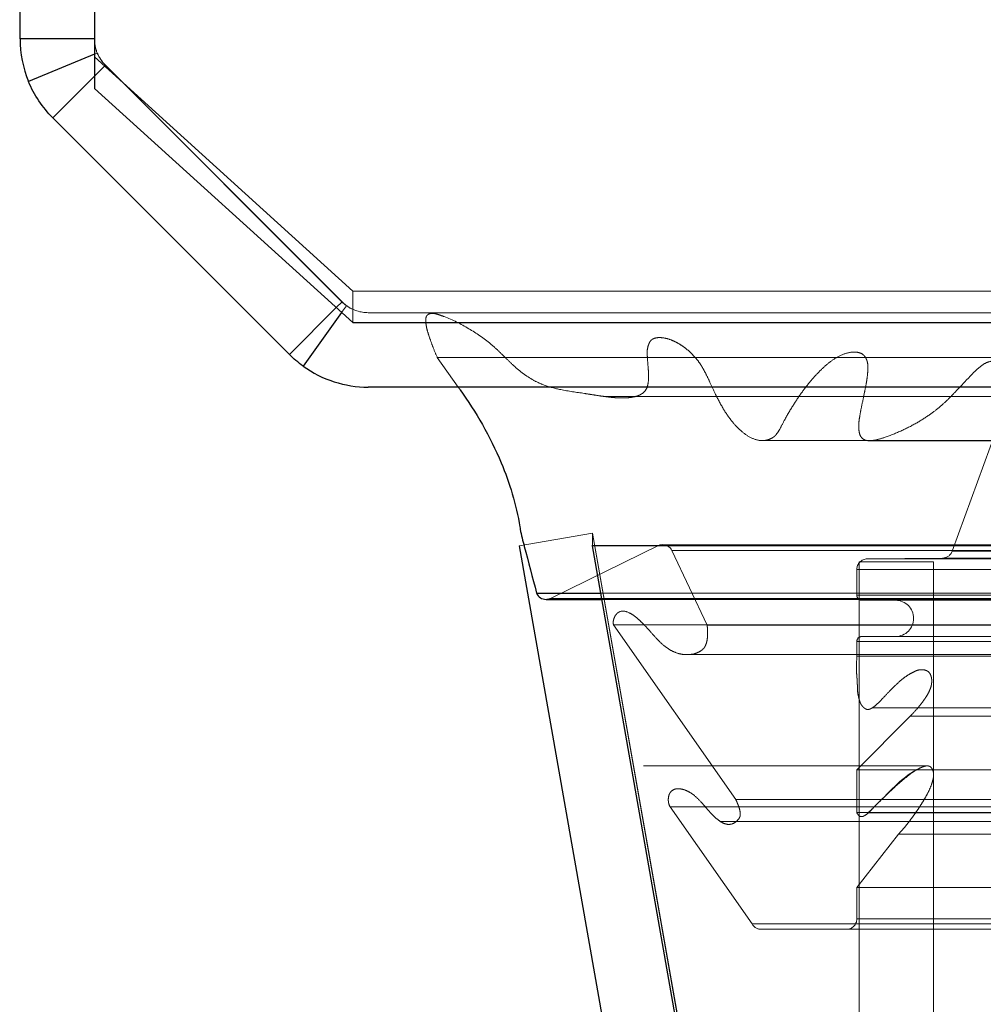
# Model space of a CAD drawing. Header units: inches. Extents: x 0.2 to 10.8, y 0.2 to 8.2.
# Tile 109 of 176: x 3.1298 to 3.1764, y 6.6791 to 6.7267. Entities that reach past the tile are written whole.
import ezdxf

# ---------------------------------------------------------------- set-up
doc = ezdxf.new("R2010")
doc.units = ezdxf.units.IN
doc.header["$MEASUREMENT"] = 0
doc.linetypes.add('HIDDEN', pattern=[0.07500000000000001, 0.05, -0.025])
doc.layers.add('DIMENSIONS', color=140, linetype='Continuous')
doc.styles.add('SLDTEXTSTYLE0', font='TXT', dxfattribs={"width": 0.7})
doc.dimstyles.new('SLDDIMSTYLE1', dxfattribs={"dimtxt": 0.0849609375, "dimasz": 0.13, "dimexe": 0, "dimexo": 0.0625, "dimgap": 0.021240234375, "dimtad": 0, "dimtih": 1, "dimtoh": 1, "dimlfac": 20, "dimrnd": 1e-09, "dimzin": 12, "dimdsep": 46, "dimtxsty": 'SLDTEXTSTYLE0', "dimsah": 1, "dimcen": 0.09, "dimadec": 0, "dimazin": 3, "dimtfac": 1, "dimtmove": 0, "dimatfit": 0, "dimfxl": 0, "dimfrac": 2, "dimtolj": 1, "dimtzin": 12, "dimarcsym": 0})
doc.dimstyles.new('SLDDIMSTYLE2', dxfattribs={"dimtxt": 0.0849609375, "dimasz": 0.13, "dimexe": 0, "dimexo": 0.0625, "dimgap": 0.021240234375, "dimtad": 0, "dimtih": 1, "dimtoh": 1, "dimlfac": 20, "dimrnd": 1e-09, "dimzin": 4, "dimdsep": 46, "dimtxsty": 'SLDTEXTSTYLE0', "dimsah": 1, "dimcen": 0.09, "dimadec": 0, "dimazin": 1, "dimtfac": 1, "dimtofl": 0, "dimtmove": 0, "dimatfit": 3, "dimfxl": 0, "dimfrac": 2, "dimtolj": 1, "dimtzin": 12, "dimarcsym": 0})

# ---------------------------------------------------------------- blocks, each defined once
blk = doc.blocks.new('_D_2')
at = {"layer": 'DIMENSIONS'}
for p, q in [((2.943946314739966, 6.805006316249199), (2.943946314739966, 7.055006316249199)), ((3.088602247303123, 6.805006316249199), (2.818946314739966, 6.805006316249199)), ((3.096671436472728, 6.708973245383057), (2.818946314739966, 6.708973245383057)), ((2.943946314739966, 6.406940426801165), (2.943946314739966, 6.708973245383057)), ((2.427625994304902, 6.406940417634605), (2.399095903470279, 6.406940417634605)), ((2.399095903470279, 6.406940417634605), (2.399095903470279, 6.271909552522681)), ((2.680095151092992, 6.406940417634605), (2.708625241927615, 6.406940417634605)), ((2.708625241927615, 6.406940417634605), (2.708625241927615, 6.271909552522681)), ((2.833285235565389, 6.406940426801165), (2.943946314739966, 6.406940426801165)), ((2.399095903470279, 6.271909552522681), (2.427625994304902, 6.271909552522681)), ((2.708625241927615, 6.271909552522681), (2.680095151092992, 6.271909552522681))]:
    blk.add_line(p, q, dxfattribs=at)
for points in [[(2.943946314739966, 6.805006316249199), (2.963946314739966, 6.935006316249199), (2.923946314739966, 6.935006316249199)], [(2.943946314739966, 6.708973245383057), (2.923946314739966, 6.578973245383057), (2.963946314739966, 6.578973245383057)]]:
    blk.add_solid(points, dxfattribs=at)
at = {"layer": 'DIMENSIONS', "char_height": 0.08333333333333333, "attachment_point": 1, "style": 'SLDTEXTSTYLE0'}
for s, insert in [('1.92', (2.427626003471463, 6.533382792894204)), ('48.8', (2.427625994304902, 6.379331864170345))]:
    blk.add_mtext(s, dxfattribs=dict(at, insert=insert))
blk = doc.blocks.new('_D_3')
at = {"layer": 'DIMENSIONS'}
for p, q in [((3.085225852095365, 7.308973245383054), (2.445205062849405, 7.308973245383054)), ((2.570205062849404, 7.308973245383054), (2.570205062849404, 7.172640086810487)), ((2.408630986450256, 7.018589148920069), (2.380100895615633, 7.018589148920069)), ((2.380100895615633, 7.018589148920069), (2.380100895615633, 6.883558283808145)), ((2.731779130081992, 7.018589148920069), (2.760309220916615, 7.018589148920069)), ((2.760309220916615, 7.018589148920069), (2.760309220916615, 6.883558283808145)), ((2.380100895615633, 6.883558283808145), (2.408630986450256, 6.883558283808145)), ((2.760309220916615, 6.883558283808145), (2.731779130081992, 6.883558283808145)), ((2.570205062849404, 6.708973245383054), (2.570205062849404, 6.864538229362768)), ((3.096671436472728, 6.708973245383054), (2.445205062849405, 6.708973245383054))]:
    blk.add_line(p, q, dxfattribs=at)
for points in [[(2.570205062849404, 7.308973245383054), (2.550205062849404, 7.178973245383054), (2.590205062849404, 7.178973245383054)], [(2.570205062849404, 6.708973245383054), (2.590205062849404, 6.838973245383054), (2.550205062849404, 6.838973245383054)]]:
    blk.add_solid(points, dxfattribs=at)
at = {"layer": 'DIMENSIONS', "char_height": 0.08333333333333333, "attachment_point": 1, "style": 'SLDTEXTSTYLE0'}
for s, insert in [('12.00', (2.408630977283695, 7.145031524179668)), ('304.8', (2.408630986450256, 6.990980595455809))]:
    blk.add_mtext(s, dxfattribs=dict(at, insert=insert))
blk = doc.blocks.new('_D_4')
at = {"layer": 'DIMENSIONS'}
for p, q in [((3.129825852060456, 6.675818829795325), (3.129825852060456, 6.361298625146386)), ((3.210591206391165, 6.631974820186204), (3.210591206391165, 6.361298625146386)), ((3.129825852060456, 6.486298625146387), (2.879825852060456, 6.486298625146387)), ((3.210591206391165, 6.486298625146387), (3.439683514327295, 6.486298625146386)), ((3.554815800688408, 6.486298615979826), (3.526285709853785, 6.486298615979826)), ((3.526285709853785, 6.486298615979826), (3.526285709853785, 6.351267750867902)), ((3.807284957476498, 6.486298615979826), (3.83581504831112, 6.486298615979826)), ((3.83581504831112, 6.486298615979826), (3.83581504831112, 6.351267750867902)), ((3.526285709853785, 6.351267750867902), (3.554815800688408, 6.351267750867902)), ((3.83581504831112, 6.351267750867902), (3.807284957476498, 6.351267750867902))]:
    blk.add_line(p, q, dxfattribs=at)
for points in [[(3.129825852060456, 6.486298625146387), (2.999825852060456, 6.506298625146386), (2.999825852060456, 6.466298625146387)], [(3.210591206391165, 6.486298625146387), (3.340591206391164, 6.466298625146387), (3.340591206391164, 6.506298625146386)]]:
    blk.add_solid(points, dxfattribs=at)
at = {"layer": 'DIMENSIONS', "char_height": 0.08333333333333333, "attachment_point": 1, "style": 'SLDTEXTSTYLE0'}
for s, insert in [('1.62', (3.554815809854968, 6.612740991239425)), ('41.0', (3.554815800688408, 6.458690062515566))]:
    blk.add_mtext(s, dxfattribs=dict(at, insert=insert))

msp = doc.modelspace()

# ---------------------------------------------------------------- linework, layer by layer
at = {"color": 7, "linetype": 'Continuous', "lineweight": 25}
for p, q in [((3.133425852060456, 7.303851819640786), (3.133425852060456, 6.723419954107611)), ((3.129825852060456, 6.725818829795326), (3.129825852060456, 7.303573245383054)), ((3.133425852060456, 6.725818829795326), (3.129825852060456, 6.725818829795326)), ((3.133425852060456, 6.725073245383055), (3.130236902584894, 6.723752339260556)), ((3.133425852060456, 6.724018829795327), (3.131407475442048, 6.72200045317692)), ((3.133425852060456, 6.723419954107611), (3.145925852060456, 6.712091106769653)), ((3.142853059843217, 6.710554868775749), (3.131407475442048, 6.72200045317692)), ((3.145119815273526, 6.712821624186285), (3.142853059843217, 6.710554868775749)), ((3.145382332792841, 6.712583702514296), (3.143515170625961, 6.709991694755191)), ((3.145925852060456, 6.712091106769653), (3.191925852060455, 6.712091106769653)), ((3.190475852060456, 6.708973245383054), (3.146671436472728, 6.708973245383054)), ((3.153963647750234, 6.701291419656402), (3.159414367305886, 6.670378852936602)), ((3.157514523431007, 6.701291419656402), (3.157514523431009, 6.701335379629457)), ((4.902129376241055, 6.701291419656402), (3.157514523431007, 6.701291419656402)), ((3.16296524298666, 6.670378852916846), (3.157514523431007, 6.701291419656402)), ((3.154809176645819, 6.699011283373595), (3.157916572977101, 6.699011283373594)), ((3.155269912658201, 6.698705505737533), (3.157970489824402, 6.698705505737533))]:
    msp.add_line(p, q, dxfattribs=at)
at = {"color": 7, "linetype": 'HIDDEN', "lineweight": 18}
for p, q in [((3.133562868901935, 6.72512999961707), (3.133425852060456, 6.725073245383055)), ((3.145925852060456, 6.713612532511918), (3.133425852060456, 6.724941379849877)), ((3.13395305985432, 6.724546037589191), (3.133425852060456, 6.724018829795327)), ((3.145398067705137, 6.713099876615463), (3.133952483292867, 6.724545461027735)), ((3.145398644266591, 6.713100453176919), (3.13395305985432, 6.724546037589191)), ((3.145925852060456, 6.712091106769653), (3.145925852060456, 6.713612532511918)), ((3.145925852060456, 6.713612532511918), (3.191925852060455, 6.713612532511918)), ((3.145398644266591, 6.713100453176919), (3.145119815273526, 6.712821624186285)), ((3.145619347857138, 6.712912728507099), (3.145382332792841, 6.712583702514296)), ((3.146671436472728, 6.712573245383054), (3.146669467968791, 6.712573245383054)), ((3.190475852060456, 6.712573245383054), (3.146671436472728, 6.712573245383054)), ((3.150007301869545, 6.710402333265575), (3.190475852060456, 6.710402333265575)), ((3.150007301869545, 6.710402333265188), (3.151020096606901, 6.708973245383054)), ((3.170028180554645, 6.710659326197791), (3.170027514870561, 6.710659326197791)), ((4.889617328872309, 6.710659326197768), (3.170028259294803, 6.710659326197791)), ((3.174911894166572, 6.701033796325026), (3.177366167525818, 6.707748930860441)), ((3.153963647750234, 6.701291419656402), (3.157508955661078, 6.701916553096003)), ((3.157508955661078, 6.701916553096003), (3.16295967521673, 6.671003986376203)), ((4.902129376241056, 6.701916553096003), (3.157514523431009, 6.701916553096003)), ((3.157514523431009, 6.701335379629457), (3.157514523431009, 6.701916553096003)), ((3.16296524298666, 6.671003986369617), (3.157514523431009, 6.701916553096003)), ((3.155489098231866, 6.698756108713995), (3.160780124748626, 6.701336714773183)), ((3.160780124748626, 6.701336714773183), (4.898863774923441, 6.70133671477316)), ((4.898737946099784, 6.701352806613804), (3.160905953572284, 6.701352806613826)), ((3.161358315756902, 6.701065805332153), (4.898285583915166, 6.70106580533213)), ((3.161358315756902, 6.701065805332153), (3.163058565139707, 6.697454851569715)), ((3.161358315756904, 6.701065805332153), (4.898285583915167, 6.70106580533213)), ((3.174911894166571, 6.701033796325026), (4.884732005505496, 6.701033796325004)), ((3.174911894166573, 6.701033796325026), (4.884732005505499, 6.701033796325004)), ((3.174013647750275, 6.700516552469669), (3.170413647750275, 6.700516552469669)), ((3.170413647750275, 6.700516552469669), (3.170413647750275, 6.674916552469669)), ((3.170800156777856, 6.700663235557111), (3.174448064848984, 6.700705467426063)), ((3.170800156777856, 6.700663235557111), (4.888843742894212, 6.700663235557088)), ((3.170800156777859, 6.700663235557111), (4.888843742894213, 6.700663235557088)), ((3.174013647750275, 6.700516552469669), (3.174013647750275, 6.674916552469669)), ((3.174448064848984, 6.700705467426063), (4.885195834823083, 6.70070546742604)), ((3.174448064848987, 6.700705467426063), (4.885195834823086, 6.70070546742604)), ((3.170300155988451, 6.700157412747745), (4.889343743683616, 6.700157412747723)), ((3.170300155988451, 6.698913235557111), (3.170300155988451, 6.700157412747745)), ((3.170300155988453, 6.700157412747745), (4.889343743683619, 6.700157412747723)), ((3.157916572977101, 6.699011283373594), (4.901727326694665, 6.699011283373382)), ((3.170300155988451, 6.698913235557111), (4.889343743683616, 6.698913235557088)), ((3.170300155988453, 6.698913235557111), (4.889343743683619, 6.698913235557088)), ((3.155489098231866, 6.698756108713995), (4.904154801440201, 6.698756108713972)), ((3.155489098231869, 6.698756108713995), (4.904154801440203, 6.698756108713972)), ((3.157970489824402, 6.698705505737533), (4.901673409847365, 6.69870550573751)), ((3.170550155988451, 6.698663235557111), (4.889093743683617, 6.698663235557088)), ((4.900322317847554, 6.698042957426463), (3.159314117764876, 6.698042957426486)), ((3.158530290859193, 6.697473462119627), (4.901113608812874, 6.697473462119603)), ((3.158530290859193, 6.697473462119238), (3.164449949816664, 6.689019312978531)), ((3.163058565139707, 6.697454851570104), (4.89658533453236, 6.697454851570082)), ((3.170300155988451, 6.695959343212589), (3.170300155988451, 6.696663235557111)), ((3.170300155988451, 6.696663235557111), (4.889343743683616, 6.696663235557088)), ((3.170300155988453, 6.696663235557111), (4.889343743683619, 6.696663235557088)), ((3.170550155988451, 6.69691323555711), (4.889093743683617, 6.696913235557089)), ((3.162113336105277, 6.696033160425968), (4.897522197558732, 6.696033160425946)), ((3.170300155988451, 6.695959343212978), (4.889343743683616, 6.695959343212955)), ((4.886344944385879, 6.695290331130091), (3.173300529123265, 6.695290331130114)), ((3.171040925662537, 6.693456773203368), (4.888620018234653, 6.693456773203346)), ((3.170300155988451, 6.690456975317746), (3.17287726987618, 6.693051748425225)), ((3.172877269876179, 6.693051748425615), (4.886766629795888, 6.693051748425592)), ((3.172877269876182, 6.693051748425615), (4.886766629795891, 6.693051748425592)), ((3.173764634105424, 6.690647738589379), (3.159985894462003, 6.690647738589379)), ((3.170300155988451, 6.688389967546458), (3.170300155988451, 6.690456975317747)), ((3.170300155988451, 6.690456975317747), (4.889343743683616, 6.690456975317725)), ((4.88588481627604, 6.690647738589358), (3.173764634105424, 6.690647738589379)), ((3.161742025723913, 6.6895439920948), (3.161735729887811, 6.6895439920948)), ((4.897908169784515, 6.689543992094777), (3.16174210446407, 6.6895439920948)), ((3.164449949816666, 6.68901931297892), (4.895193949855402, 6.689019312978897)), ((3.161268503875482, 6.688668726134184), (4.898375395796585, 6.688668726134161)), ((3.161268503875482, 6.688668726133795), (3.165231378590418, 6.68300915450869)), ((3.170300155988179, 6.688389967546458), (4.889343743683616, 6.688389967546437)), ((3.170851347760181, 6.688385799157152), (4.888792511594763, 6.688385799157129)), ((3.163689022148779, 6.687967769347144), (3.163712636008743, 6.687967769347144)), ((3.1637127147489, 6.687967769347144), (4.895954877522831, 6.687967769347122)), ((3.170300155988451, 6.684769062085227), (3.172319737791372, 6.687354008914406)), ((3.172319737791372, 6.687354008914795), (4.887324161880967, 6.687354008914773)), ((3.170300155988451, 6.684769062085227), (4.889343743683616, 6.684769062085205)), ((3.170300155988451, 6.683249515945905), (3.170300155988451, 6.684769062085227)), ((3.170300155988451, 6.683249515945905), (4.889343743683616, 6.683249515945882)), ((3.170300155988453, 6.683249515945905), (4.889343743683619, 6.683249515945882)), ((3.165231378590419, 6.68300915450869), (4.894412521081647, 6.683009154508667)), ((3.165669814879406, 6.682749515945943), (4.893974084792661, 6.682749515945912))]:
    msp.add_line(p, q, dxfattribs=at)
at = {"color": 7, "linetype": 'HIDDEN', "lineweight": 18, "flags": 128}
for points in [[(4.909548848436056, 6.71246392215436), (4.043744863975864, 6.712464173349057), (3.150110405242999, 6.712463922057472)], [(4.898590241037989, 6.711329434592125), (4.043744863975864, 6.711329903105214), (3.161081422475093, 6.711329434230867)], [(3.158146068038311, 6.708511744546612), (3.958643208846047, 6.708513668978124), (4.901493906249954, 6.708511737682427)], [(3.158147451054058, 6.708511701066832), (4.066379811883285, 6.7085118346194), (4.901492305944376, 6.70851170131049)], [(3.165671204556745, 6.706387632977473), (4.015903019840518, 6.706387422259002), (4.893975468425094, 6.706387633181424)], [(3.170931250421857, 6.706376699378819), (4.015903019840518, 6.706376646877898), (4.88871053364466, 6.706376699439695)]]:
    msp.add_lwpolyline(points, dxfattribs=at)
at = {"color": 7, "linetype": 'HIDDEN', "lineweight": 18}
for centre, radius, start, end in [((3.135223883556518, 6.725816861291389), 0.001798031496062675, 180, 225.0000000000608), ((3.146669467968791, 6.714371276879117), 0.001798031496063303, 225.0000000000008, 246.7546438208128), ((3.146671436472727, 6.714373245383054), 0.001799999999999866, 234.2327714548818, 270.0000000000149), ((3.160905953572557, 6.700852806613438), 0.0005000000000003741, 25.2138142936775, 104.5756249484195), ((3.174442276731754, 6.701205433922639), 0.0004999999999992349, 270.6632841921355, 339.9234572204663), ((3.17080601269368, 6.700157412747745), 0.0005058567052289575, 90.66328419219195, 180), ((3.170550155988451, 6.698913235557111), 0.0002500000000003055, 180, 270.0000000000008), ((3.155269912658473, 6.699205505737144), 0.0004999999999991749, 269.9999999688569, 295.9999999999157), ((3.172175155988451, 6.697788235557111), 0.0008750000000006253, 270.0000000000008, 90), ((3.170550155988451, 6.696663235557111), 0.0002500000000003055, 90, 180), ((3.169800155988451, 6.683249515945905), 0.000500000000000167, 270.0000000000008, 0), ((3.165669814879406, 6.683249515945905), 0.000500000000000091, 208.732624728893, 270.0000000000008)]:
    msp.add_arc(centre, radius, start, end, dxfattribs=at)
at = {"color": 7, "linetype": 'Continuous', "lineweight": 25}
for centre, radius, start, end in [((3.146671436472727, 6.714373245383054), 0.005399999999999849, 234.2327714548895, 270.0000000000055), ((3.155269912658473, 6.699205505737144), 0.0005000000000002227, 202.8577603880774, 269.9999999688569)]:
    msp.add_arc(centre, radius, start, end, dxfattribs=at)
for points in [[(3.129825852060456, 6.725818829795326), (3.129825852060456, 6.725110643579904), (3.129965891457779, 6.724406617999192), (3.130236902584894, 6.723752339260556)], [(3.131407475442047, 6.72200045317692), (3.130906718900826, 6.722501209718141), (3.130507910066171, 6.723098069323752), (3.130236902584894, 6.723752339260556)], [(3.143515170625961, 6.709991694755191), (3.143279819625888, 6.710161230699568), (3.143058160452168, 6.710349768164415), (3.142853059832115, 6.710554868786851)]]:
    msp.add_open_spline(points, degree=3, dxfattribs=at)
at = {"color": 7, "linetype": 'HIDDEN', "lineweight": 18}
for points in [[(3.133425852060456, 6.725818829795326), (3.133425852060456, 6.725583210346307), (3.133472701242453, 6.725347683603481), (3.133562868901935, 6.72512999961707)], [(3.13395305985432, 6.724546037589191), (3.133786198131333, 6.724712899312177), (3.1336531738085, 6.724911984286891), (3.133562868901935, 6.72512999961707)], [(3.145619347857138, 6.712912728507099), (3.145540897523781, 6.71296924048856), (3.145467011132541, 6.713032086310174), (3.14539864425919, 6.71310045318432)]]:
    msp.add_open_spline(points, degree=3, dxfattribs=at)
for points, knots in [([(3.177366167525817, 6.70774893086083), (3.177426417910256, 6.707892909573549), (3.177535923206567, 6.708154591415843), (3.177665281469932, 6.70852163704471), (3.177749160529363, 6.708818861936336), (3.17779053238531, 6.709070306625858), (3.177807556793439, 6.70929288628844), (3.177785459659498, 6.709511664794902), (3.177716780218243, 6.709717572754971), (3.177602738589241, 6.709900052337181), (3.177417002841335, 6.710056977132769), (3.177155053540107, 6.710202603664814), (3.176793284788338, 6.710259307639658), (3.17641375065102, 6.710091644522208), (3.176024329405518, 6.709762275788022), (3.175610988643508, 6.709317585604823), (3.175144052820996, 6.708823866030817), (3.174725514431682, 6.708385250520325), (3.174292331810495, 6.707990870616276), (3.173801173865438, 6.707614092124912), (3.173184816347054, 6.707219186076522), (3.172461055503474, 6.706853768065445), (3.171768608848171, 6.70657341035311), (3.171205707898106, 6.70640319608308), (3.170848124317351, 6.706357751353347), (3.170634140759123, 6.706432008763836), (3.170515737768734, 6.706537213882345), (3.170438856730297, 6.706678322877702), (3.170404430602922, 6.706847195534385), (3.170391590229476, 6.707047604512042), (3.17039869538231, 6.7072915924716), (3.17045093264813, 6.707626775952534), (3.170542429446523, 6.708107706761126), (3.170657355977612, 6.708635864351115), (3.170758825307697, 6.709134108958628), (3.170815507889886, 6.709517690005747), (3.170839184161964, 6.709836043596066), (3.170835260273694, 6.710094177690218), (3.170780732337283, 6.710307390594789), (3.170679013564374, 6.710488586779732), (3.170541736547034, 6.710595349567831), (3.170327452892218, 6.710671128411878), (3.169968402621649, 6.710677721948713), (3.169491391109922, 6.710523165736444), (3.168984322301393, 6.710191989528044), (3.168519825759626, 6.709775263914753), (3.168066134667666, 6.709278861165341), (3.167627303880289, 6.708713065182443), (3.167203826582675, 6.708077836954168), (3.166852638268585, 6.707488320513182), (3.166605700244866, 6.70698924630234), (3.166442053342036, 6.706725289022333), (3.166333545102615, 6.706597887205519), (3.166221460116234, 6.706521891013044), (3.166077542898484, 6.706445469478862), (3.16586660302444, 6.706383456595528), (3.165524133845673, 6.70638050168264), (3.165094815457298, 6.706544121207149), (3.16464326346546, 6.706885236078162), (3.164221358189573, 6.707346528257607), (3.163817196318, 6.707936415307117), (3.163482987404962, 6.708582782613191), (3.163217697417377, 6.709168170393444), (3.163014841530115, 6.709588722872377), (3.162858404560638, 6.709883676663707), (3.162701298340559, 6.710138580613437), (3.162509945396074, 6.710383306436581), (3.162267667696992, 6.710643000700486), (3.161996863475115, 6.710876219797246), (3.161707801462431, 6.711071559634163), (3.161409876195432, 6.711226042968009), (3.161109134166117, 6.711333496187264), (3.160797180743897, 6.711379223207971), (3.160543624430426, 6.711360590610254), (3.160364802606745, 6.711264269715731), (3.160274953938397, 6.711145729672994), (3.160210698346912, 6.710993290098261), (3.160170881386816, 6.710819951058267), (3.160150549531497, 6.710660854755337), (3.160168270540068, 6.710464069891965), (3.1601862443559, 6.710170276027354), (3.160219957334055, 6.709803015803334), (3.160235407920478, 6.709434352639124), (3.160207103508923, 6.709139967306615), (3.16013555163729, 6.708870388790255), (3.15991140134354, 6.708623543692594), (3.159578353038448, 6.708497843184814), (3.159179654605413, 6.708447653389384), (3.158768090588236, 6.708448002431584), (3.158359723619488, 6.708482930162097), (3.157949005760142, 6.708537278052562), (3.157536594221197, 6.708601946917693), (3.156878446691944, 6.708708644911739), (3.156085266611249, 6.708806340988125), (3.155279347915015, 6.709018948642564), (3.154715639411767, 6.709263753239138), (3.154304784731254, 6.709518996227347), (3.153940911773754, 6.709795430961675), (3.153598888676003, 6.710102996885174), (3.153267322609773, 6.710433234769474), (3.152928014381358, 6.710763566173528), (3.152369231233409, 6.711268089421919), (3.151518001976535, 6.711832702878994), (3.150653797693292, 6.712278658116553), (3.150085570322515, 6.712475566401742), (3.149882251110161, 6.712533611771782), (3.149737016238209, 6.712541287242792), (3.149627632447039, 6.712523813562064), (3.149537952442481, 6.712475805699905), (3.149460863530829, 6.712383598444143), (3.149445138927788, 6.712189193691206), (3.14946652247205, 6.711946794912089), (3.14953941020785, 6.711649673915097), (3.149652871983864, 6.711304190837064), (3.149809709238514, 6.710875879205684), (3.149937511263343, 6.710569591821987), (3.150007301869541, 6.710402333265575)], [0, 0, 0, 0, 0.008873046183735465, 0.01612679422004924, 0.02174796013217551, 0.02591860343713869, 0.02987558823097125, 0.03354539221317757, 0.03754946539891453, 0.0417996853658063, 0.04628166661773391, 0.05341961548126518, 0.06299658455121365, 0.07323931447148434, 0.0826000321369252, 0.09720883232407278, 0.1117946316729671, 0.1261466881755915, 0.1368719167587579, 0.1507998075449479, 0.1678347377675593, 0.1875614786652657, 0.2086080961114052, 0.221816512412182, 0.2309010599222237, 0.2350736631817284, 0.2384455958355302, 0.2411794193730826, 0.2441498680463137, 0.2477433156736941, 0.2518385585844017, 0.2570824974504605, 0.265901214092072, 0.2782939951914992, 0.2865189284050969, 0.2934388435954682, 0.2991001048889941, 0.3035105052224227, 0.3070474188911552, 0.3109552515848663, 0.3152941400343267, 0.318791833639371, 0.3274070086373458, 0.3420059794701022, 0.3552752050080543, 0.3690496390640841, 0.383320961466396, 0.3981625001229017, 0.4136344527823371, 0.4297745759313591, 0.4393099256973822, 0.4453683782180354, 0.4483669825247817, 0.4505468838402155, 0.4543749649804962, 0.4597943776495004, 0.4667685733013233, 0.480063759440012, 0.4927991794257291, 0.5050022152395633, 0.5198626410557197, 0.5362739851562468, 0.5475829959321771, 0.5565626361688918, 0.5631364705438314, 0.5674049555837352, 0.5747428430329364, 0.5823646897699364, 0.5902860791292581, 0.5985304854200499, 0.6063375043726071, 0.614122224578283, 0.621897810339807, 0.629853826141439, 0.6328975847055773, 0.6359322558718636, 0.6390937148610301, 0.6423157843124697, 0.6455564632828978, 0.6475397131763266, 0.6527937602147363, 0.6612459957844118, 0.6672389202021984, 0.6724199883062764, 0.6768135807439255, 0.6826540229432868, 0.692383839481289, 0.7026450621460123, 0.7128268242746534, 0.7230976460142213, 0.7334361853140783, 0.7438265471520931, 0.7542626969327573, 0.7831951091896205, 0.8037540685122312, 0.8158750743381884, 0.8271342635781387, 0.8374359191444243, 0.8467396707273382, 0.8577644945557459, 0.8680831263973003, 0.8775727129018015, 0.907363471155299, 0.9387904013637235, 0.946285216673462, 0.9513678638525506, 0.9541619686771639, 0.9573459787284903, 0.9596851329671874, 0.9612900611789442, 0.9645195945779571, 0.9694227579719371, 0.9744030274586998, 0.9811009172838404, 0.9896795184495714, 1, 1, 1, 1]), ([(3.163058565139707, 6.697454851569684), (3.163066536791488, 6.697390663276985), (3.163082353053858, 6.697263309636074), (3.163087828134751, 6.697072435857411), (3.163080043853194, 6.696889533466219), (3.163057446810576, 6.696720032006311), (3.163020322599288, 6.696568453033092), (3.162967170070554, 6.696438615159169), (3.162891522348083, 6.696318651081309), (3.162723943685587, 6.696188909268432), (3.162448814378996, 6.696058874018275), (3.16206787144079, 6.696012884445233), (3.161633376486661, 6.696079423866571), (3.161235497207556, 6.696265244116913), (3.16087507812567, 6.696536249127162), (3.160536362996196, 6.696890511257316), (3.160222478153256, 6.697255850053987), (3.159928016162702, 6.697567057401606), (3.159689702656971, 6.69778817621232), (3.159495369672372, 6.697943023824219), (3.159222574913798, 6.698103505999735), (3.158941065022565, 6.698189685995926), (3.158702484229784, 6.69803929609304), (3.158601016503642, 6.697903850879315), (3.158539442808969, 6.697752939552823), (3.158507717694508, 6.697602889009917), (3.158523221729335, 6.697513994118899), (3.158530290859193, 6.697473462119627)], [0, 0, 0, 0, 0.0232215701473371, 0.04607306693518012, 0.06793507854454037, 0.08841304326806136, 0.107370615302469, 0.124965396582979, 0.1417074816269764, 0.1651210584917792, 0.2142228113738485, 0.2883660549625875, 0.3612387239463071, 0.4313950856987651, 0.4999679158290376, 0.5667291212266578, 0.6421483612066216, 0.7038738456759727, 0.7517319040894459, 0.7863485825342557, 0.8174192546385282, 0.8972091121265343, 0.9230384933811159, 0.946589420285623, 0.9676562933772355, 0.9852527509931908, 1, 1, 1, 1]), ([(3.172877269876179, 6.693051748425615), (3.172985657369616, 6.693164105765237), (3.173187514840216, 6.693373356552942), (3.173450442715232, 6.693697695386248), (3.173657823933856, 6.69398827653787), (3.173807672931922, 6.694256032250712), (3.173900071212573, 6.694501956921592), (3.173932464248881, 6.694725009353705), (3.173917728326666, 6.694925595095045), (3.173855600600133, 6.695109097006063), (3.173743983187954, 6.695232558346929), (3.173570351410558, 6.69530564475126), (3.173346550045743, 6.695314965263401), (3.173093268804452, 6.695227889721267), (3.172828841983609, 6.695085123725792), (3.172542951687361, 6.69488823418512), (3.172231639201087, 6.69461749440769), (3.171902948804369, 6.694292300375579), (3.171590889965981, 6.693953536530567), (3.171320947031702, 6.693674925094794), (3.171123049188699, 6.693507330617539), (3.170967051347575, 6.693405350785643), (3.170822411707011, 6.693363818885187), (3.170693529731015, 6.69342047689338), (3.17059714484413, 6.693507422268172), (3.170528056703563, 6.693593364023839), (3.170476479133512, 6.693685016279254), (3.170441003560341, 6.693788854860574), (3.170403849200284, 6.693907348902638), (3.170375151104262, 6.694023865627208), (3.170353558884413, 6.69413508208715), (3.170339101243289, 6.694240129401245), (3.170331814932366, 6.694375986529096), (3.170328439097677, 6.694544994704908), (3.170317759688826, 6.694749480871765), (3.170306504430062, 6.694954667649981), (3.170284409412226, 6.695181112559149), (3.170285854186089, 6.695516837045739), (3.170294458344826, 6.695783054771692), (3.170300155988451, 6.695959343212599)], [0, 0, 0, 0, 0.05461059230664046, 0.1017050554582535, 0.1411586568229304, 0.1734475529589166, 0.1995257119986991, 0.219219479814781, 0.2383100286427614, 0.2563555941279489, 0.275043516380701, 0.2964640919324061, 0.3300968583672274, 0.3645634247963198, 0.4008671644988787, 0.4443196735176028, 0.4937191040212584, 0.5490610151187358, 0.6073173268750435, 0.6521562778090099, 0.6833401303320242, 0.7016403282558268, 0.7234445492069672, 0.7418148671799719, 0.7572078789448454, 0.7691491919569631, 0.7773549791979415, 0.7900634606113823, 0.8024455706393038, 0.8142380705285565, 0.8252373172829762, 0.8354531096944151, 0.8449615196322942, 0.8645434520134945, 0.88413193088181, 0.9037978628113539, 0.9235421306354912, 0.9493698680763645, 1, 1, 1, 1]), ([(3.172319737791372, 6.687354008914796), (3.172380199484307, 6.687418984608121), (3.172500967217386, 6.687548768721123), (3.172674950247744, 6.68775793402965), (3.172843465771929, 6.687972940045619), (3.173006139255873, 6.688191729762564), (3.173163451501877, 6.68841128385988), (3.173315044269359, 6.688633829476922), (3.173460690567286, 6.68886152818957), (3.17361809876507, 6.689123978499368), (3.173772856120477, 6.689409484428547), (3.173903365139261, 6.689706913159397), (3.17398524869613, 6.689964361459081), (3.174022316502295, 6.690174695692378), (3.17400740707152, 6.690344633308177), (3.173962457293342, 6.690489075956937), (3.173881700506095, 6.690601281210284), (3.17375622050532, 6.690664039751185), (3.173604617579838, 6.690647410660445), (3.173461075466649, 6.690596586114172), (3.173141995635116, 6.690453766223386), (3.172578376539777, 6.690037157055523), (3.171923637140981, 6.689439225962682), (3.171389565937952, 6.688914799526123), (3.171072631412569, 6.68859790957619), (3.17086674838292, 6.688379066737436), (3.170698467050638, 6.688254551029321), (3.170571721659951, 6.688194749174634), (3.170467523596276, 6.688197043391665), (3.17039056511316, 6.688254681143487), (3.170335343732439, 6.688320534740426), (3.170310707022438, 6.688369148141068), (3.170300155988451, 6.68838996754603)], [0, 0, 0, 0, 0.03196267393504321, 0.06384306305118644, 0.09557510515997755, 0.1270600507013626, 0.1582197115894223, 0.1891082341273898, 0.2198099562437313, 0.2503837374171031, 0.2921714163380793, 0.3271640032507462, 0.3551312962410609, 0.3760526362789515, 0.390502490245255, 0.4055568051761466, 0.4210712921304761, 0.4381167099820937, 0.4626969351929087, 0.4836345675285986, 0.5007231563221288, 0.6025883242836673, 0.7504184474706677, 0.8305027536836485, 0.8762067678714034, 0.914662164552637, 0.9387349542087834, 0.956317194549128, 0.9703950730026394, 0.9824137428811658, 0.992468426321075, 1, 1, 1, 1]), ([(3.170851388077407, 6.688398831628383), (3.170921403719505, 6.688454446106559), (3.17099996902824, 6.688516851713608), (3.171127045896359, 6.688656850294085), (3.171865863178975, 6.689372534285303), (3.172629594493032, 6.690268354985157), (3.173479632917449, 6.690599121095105), (3.17355071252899, 6.690626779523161)], [0, 0, 0, 0, 0.0761745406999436, 0.0854762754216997, 0.1568258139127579, 0.9294943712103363, 1, 1, 1, 1]), ([(3.164449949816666, 6.689019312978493), (3.164476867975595, 6.688957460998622), (3.1645210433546, 6.688855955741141), (3.164601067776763, 6.688664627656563), (3.164655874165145, 6.688462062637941), (3.164673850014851, 6.688218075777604), (3.164553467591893, 6.6880331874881), (3.164384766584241, 6.68787820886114), (3.164119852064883, 6.687793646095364), (3.163824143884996, 6.687871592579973), (3.163551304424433, 6.688061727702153), (3.163284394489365, 6.68831302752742), (3.16299548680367, 6.688643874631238), (3.162685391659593, 6.689011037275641), (3.162331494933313, 6.689321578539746), (3.16202436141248, 6.689482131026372), (3.161766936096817, 6.689548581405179), (3.16156537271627, 6.689555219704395), (3.161392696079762, 6.689490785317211), (3.161279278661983, 6.689377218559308), (3.161224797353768, 6.68927507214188), (3.161191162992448, 6.689157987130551), (3.161178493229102, 6.689031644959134), (3.16118681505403, 6.688902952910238), (3.16121477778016, 6.688776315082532), (3.161250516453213, 6.688704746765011), (3.161268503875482, 6.688668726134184)], [0, 0, 0, 0, 0.03103236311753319, 0.05092719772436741, 0.09410540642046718, 0.1243625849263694, 0.1482469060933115, 0.1910336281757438, 0.248901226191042, 0.3079520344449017, 0.3698179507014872, 0.4335037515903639, 0.4984854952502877, 0.5918979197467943, 0.6749865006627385, 0.7481899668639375, 0.7895951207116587, 0.8314179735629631, 0.8737052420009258, 0.8914920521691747, 0.9090837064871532, 0.9268565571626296, 0.9448898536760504, 0.9631045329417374, 0.9814303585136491, 1, 1, 1, 1])]:
    msp.add_open_spline(points, degree=3, knots=knots, dxfattribs=at)
at = {"color": 7, "linetype": 'Continuous', "lineweight": 25}
msp.add_open_spline([(3.151020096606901, 6.708973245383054), (3.151052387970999, 6.708927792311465), (3.151836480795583, 6.707824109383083), (3.153075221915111, 6.705744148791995), (3.153835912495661, 6.703262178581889), (3.154057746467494, 6.701851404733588), (3.154347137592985, 6.700785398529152), (3.154613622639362, 6.69976216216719), (3.154809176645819, 6.699011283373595)], degree=3, knots=[0, 0, 0, 0, 0.01691100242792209, 0.4106297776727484, 0.703228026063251, 0.7130743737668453, 0.7894461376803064, 1, 1, 1, 1], dxfattribs=at)

# ---------------------------------------------------------------- dimensions: what is measured, and where the dimension line sits
at = {"layer": 'DIMENSIONS'}
for base, p1, p2, dimstyle, picture, middle in [((2.570205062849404, 7.308973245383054), (3.146671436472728, 6.708973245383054), (3.135225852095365, 7.308973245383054), 'SLDDIMSTYLE2', '_D_3', (2.570205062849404, 7.01858915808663)), ((2.943946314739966, 6.708973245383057), (3.138602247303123, 6.805006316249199), (3.146671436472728, 6.708973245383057), 'SLDDIMSTYLE1', '_D_2', (2.943946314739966, 6.406940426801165))]:
    dim = msp.add_linear_dim(base=base, p1=p1, p2=p2, angle=90.0000000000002, dimstyle=dimstyle, dxfattribs=at)
    dim.commit()
    dim.dimension.update_dxf_attribs({"geometry": picture, "text_midpoint": middle, "dimtype": 160})
dim = msp.add_linear_dim(base=(3.210591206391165, 6.486298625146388), p1=(3.129825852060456, 6.725818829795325), p2=(3.210591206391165, 6.681974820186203), dimstyle='SLDDIMSTYLE1', dxfattribs=at)
dim.commit()
dim.dimension.update_dxf_attribs({"geometry": '_D_4', "text_midpoint": (3.681050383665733, 6.486298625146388), "dimtype": 160})

doc.saveas('drawing.dxf')
